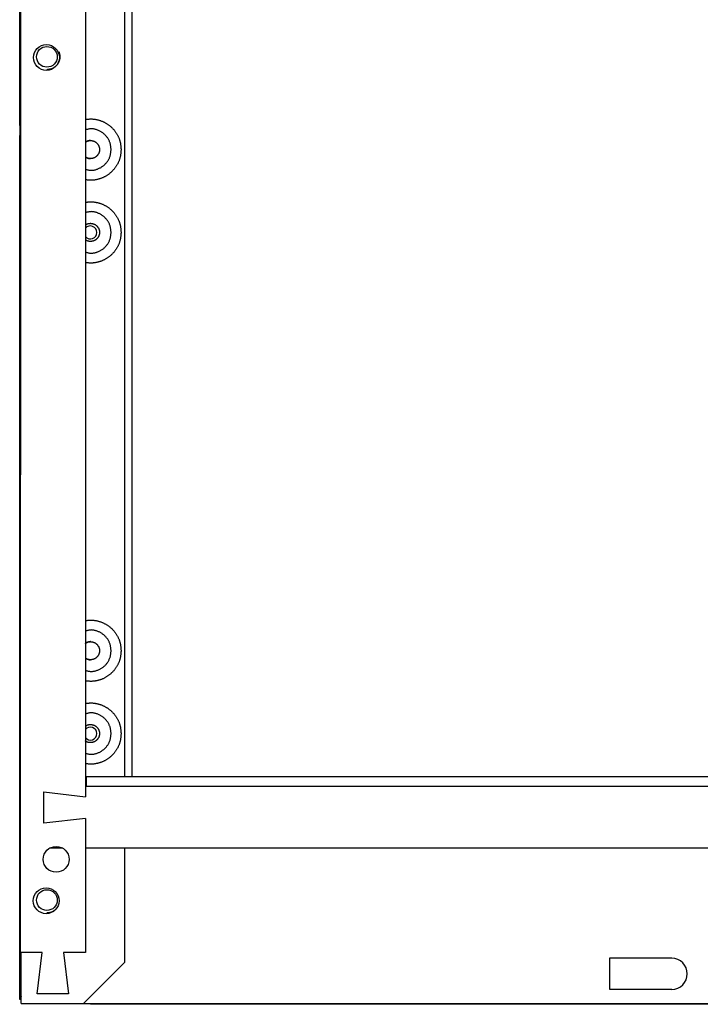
# Model space of a CAD drawing. Extents: x 4 to 119, y 2 to 81.
# Tile 9 of 28: x 52.34 to 60.56, y 10.72 to 22.61. Entities that reach past the tile are written whole.
import ezdxf

# ---------------------------------------------------------------- set-up
doc = ezdxf.new("R2010")
doc.units = 0
doc.layers.add('BODY', color=3, linetype='CONTINUOUS')

msp = doc.modelspace()

# ---------------------------------------------------------------- linework, layer by layer
at = {"layer": 'BODY', "linetype": 'CONTINUOUS'}
for p, q in [((52.344, 11.36), (52.362, 53.064)), ((52.353, 11.348), (52.362, 53.095)), ((53.142, 37.276), (53.136, 13.228)), ((52.344, 22.473), (52.344, 31.992)), ((53.612, 13.474), (53.612, 24.791)), ((53.697, 22.791), (53.697, 13.474)), ((52.344, 22.473), (52.344, 22.473)), ((52.344, 21.783), (52.344, 22.473)), ((52.349, 22.473), (52.344, 22.473)), ((52.344, 21.331), (52.344, 21.783)), ((52.344, 21.783), (52.344, 21.783)), ((52.344, 21.783), (52.348, 21.783)), ((52.348, 21.345), (52.344, 21.331)), ((52.344, 21.331), (52.344, 21.331)), ((52.344, 21.331), (52.348, 21.331)), ((52.344, 12.858), (52.344, 21.213)), ((53.145, 13.474), (67.27, 13.474)), ((53.145, 13.474), (53.145, 13.356)), ((53.136, 13.356), (67.27, 13.356)), ((52.636, 12.908), (52.636, 13.288)), ((52.636, 13.288), (53.136, 13.228)), ((53.136, 12.968), (52.636, 12.908)), ((53.136, 12.968), (53.136, 11.348)), ((52.865, 12.606), (52.702, 12.606)), ((67.27, 12.606), (53.136, 12.606)), ((53.612, 11.231), (53.612, 12.606)), ((52.344, 12.326), (52.344, 11.636)), ((52.344, 12.326), (52.353, 12.326)), ((52.344, 11.636), (52.353, 11.636)), ((52.344, 10.781), (52.344, 11.36)), ((52.353, 11.36), (52.344, 11.36)), ((52.614, 11.348), (52.353, 11.348)), ((52.362, 10.731), (52.362, 11.348)), ((52.554, 10.848), (52.614, 11.348)), ((52.874, 11.348), (52.934, 10.848)), ((53.136, 11.348), (52.874, 11.348)), ((53.112, 10.731), (53.612, 11.231)), ((59.962, 11.279), (59.462, 11.279)), ((59.462, 11.279), (59.462, 10.904)), ((60.212, 11.279), (59.962, 11.279)), ((52.934, 10.848), (52.554, 10.848)), ((59.462, 10.904), (59.962, 10.904)), ((59.962, 10.904), (60.212, 10.904)), ((52.362, 10.781), (52.344, 10.781)), ((52.344, 10.781), (52.344, 10.781)), ((52.444, 10.731), (53.112, 10.731)), ((53.112, 10.731), (66.857, 10.731)), ((53.197, 10.723), (53.197, 10.731)), ((67.227, 10.723), (53.197, 10.723))]:
    msp.add_line(p, q, dxfattribs=at)
at = {"layer": 'BODY', "linetype": 'CONTINUOUS', "flags": 128}
msp.add_lwpolyline([(52.349, 22.473), (52.346, 22.473), (52.344, 22.473)], dxfattribs=at)
at = {"layer": 'BODY', "linetype": 'CONTINUOUS'}
for points in [[(52.816, 22.221), (52.818, 22.216), (52.819, 22.21), (52.821, 22.205), (52.822, 22.2), (52.823, 22.194), (52.825, 22.189), (52.826, 22.184), (52.827, 22.178), (52.827, 22.173), (52.828, 22.168), (52.828, 22.162), (52.828, 22.157), (52.828, 22.151), (52.828, 22.146), (52.827, 22.141), (52.826, 22.135), (52.825, 22.13), (52.824, 22.124), (52.823, 22.119), (52.821, 22.114), (52.819, 22.109), (52.817, 22.104), (52.815, 22.099), (52.813, 22.094), (52.81, 22.089), (52.808, 22.084), (52.805, 22.079), (52.802, 22.075), (52.799, 22.07), (52.796, 22.066), (52.792, 22.061), (52.789, 22.057), (52.785, 22.053), (52.781, 22.049), (52.777, 22.046), (52.773, 22.042), (52.769, 22.038), (52.764, 22.035), (52.76, 22.032), (52.755, 22.029), (52.751, 22.026), (52.746, 22.023), (52.741, 22.021), (52.736, 22.019), (52.731, 22.017), (52.726, 22.015), (52.721, 22.013), (52.715, 22.012), (52.71, 22.011), (52.705, 22.01), (52.699, 22.009), (52.694, 22.008), (52.689, 22.007), (52.683, 22.007), (52.678, 22.006), (52.672, 22.005)], [(53.138, 21.405), (53.145, 21.406), (53.153, 21.407), (53.16, 21.408), (53.167, 21.409), (53.174, 21.41), (53.182, 21.41), (53.189, 21.411), (53.196, 21.411), (53.203, 21.411), (53.211, 21.411), (53.218, 21.411), (53.225, 21.41), (53.232, 21.41), (53.24, 21.409), (53.247, 21.408), (53.254, 21.407), (53.261, 21.406), (53.268, 21.404), (53.276, 21.403), (53.283, 21.401), (53.29, 21.399), (53.297, 21.398), (53.304, 21.396), (53.311, 21.393), (53.318, 21.391), (53.324, 21.389), (53.331, 21.386), (53.338, 21.383), (53.345, 21.381), (53.351, 21.378), (53.358, 21.375), (53.364, 21.371), (53.371, 21.368), (53.377, 21.364), (53.384, 21.361), (53.39, 21.357), (53.396, 21.353), (53.402, 21.349), (53.408, 21.345), (53.414, 21.341), (53.42, 21.337), (53.426, 21.332), (53.431, 21.328), (53.437, 21.323), (53.443, 21.318), (53.448, 21.313), (53.453, 21.308), (53.458, 21.303), (53.464, 21.298), (53.469, 21.293), (53.473, 21.287), (53.478, 21.282), (53.483, 21.276), (53.488, 21.271), (53.492, 21.265), (53.496, 21.259), (53.501, 21.253), (53.505, 21.247), (53.509, 21.241), (53.512, 21.235), (53.516, 21.229), (53.52, 21.222), (53.523, 21.216), (53.527, 21.21), (53.53, 21.203), (53.533, 21.196), (53.536, 21.19), (53.539, 21.183), (53.542, 21.176), (53.544, 21.17), (53.547, 21.163), (53.549, 21.156), (53.551, 21.149), (53.553, 21.142), (53.555, 21.135), (53.557, 21.128), (53.559, 21.121), (53.56, 21.114), (53.561, 21.106), (53.562, 21.099), (53.563, 21.092), (53.564, 21.085), (53.565, 21.078), (53.565, 21.07), (53.566, 21.063), (53.566, 21.056), (53.567, 21.049), (53.567, 21.041)], [(53.447, 21.041), (53.446, 21.049), (53.445, 21.057), (53.444, 21.065), (53.443, 21.074), (53.442, 21.082), (53.441, 21.089), (53.439, 21.097), (53.438, 21.105), (53.436, 21.113), (53.434, 21.121), (53.431, 21.128), (53.429, 21.136), (53.426, 21.143), (53.422, 21.151), (53.419, 21.158), (53.415, 21.165), (53.411, 21.172), (53.406, 21.179), (53.402, 21.186), (53.397, 21.192), (53.392, 21.199), (53.387, 21.205), (53.381, 21.211), (53.375, 21.217), (53.37, 21.222), (53.364, 21.228), (53.358, 21.233), (53.351, 21.238), (53.345, 21.243), (53.338, 21.247), (53.331, 21.252), (53.325, 21.256), (53.318, 21.26), (53.31, 21.264), (53.303, 21.268), (53.296, 21.271), (53.288, 21.274), (53.281, 21.277), (53.273, 21.28), (53.265, 21.282), (53.257, 21.285), (53.249, 21.287), (53.241, 21.288), (53.233, 21.29), (53.225, 21.291), (53.217, 21.291), (53.209, 21.292), (53.201, 21.291), (53.193, 21.291), (53.185, 21.29), (53.177, 21.289), (53.17, 21.287), (53.162, 21.285), (53.154, 21.284), (53.146, 21.282), (53.138, 21.279)], [(53.138, 21.13), (53.14, 21.132), (53.141, 21.133), (53.143, 21.134), (53.145, 21.135), (53.146, 21.136), (53.148, 21.137), (53.15, 21.138), (53.151, 21.139), (53.153, 21.14), (53.155, 21.141), (53.156, 21.142), (53.158, 21.143), (53.16, 21.144), (53.162, 21.144), (53.164, 21.145), (53.166, 21.146), (53.167, 21.146), (53.169, 21.147), (53.171, 21.147), (53.173, 21.148), (53.175, 21.148), (53.177, 21.148), (53.179, 21.149), (53.181, 21.149), (53.183, 21.149), (53.185, 21.15), (53.187, 21.15), (53.189, 21.15), (53.191, 21.15), (53.193, 21.15), (53.195, 21.151), (53.197, 21.151)], [(53.197, 21.151), (53.196, 21.151), (53.195, 21.151), (53.193, 21.151), (53.192, 21.15), (53.191, 21.15), (53.189, 21.15), (53.188, 21.15), (53.187, 21.15), (53.185, 21.15), (53.184, 21.149), (53.183, 21.149), (53.181, 21.149), (53.18, 21.149), (53.179, 21.148), (53.178, 21.148), (53.176, 21.148), (53.175, 21.147), (53.174, 21.147), (53.172, 21.147), (53.171, 21.146), (53.17, 21.146), (53.168, 21.146), (53.167, 21.145), (53.166, 21.145), (53.165, 21.144), (53.163, 21.144), (53.162, 21.144), (53.161, 21.143), (53.159, 21.143), (53.158, 21.142), (53.157, 21.142), (53.156, 21.141), (53.155, 21.14), (53.153, 21.14), (53.152, 21.139), (53.151, 21.139), (53.15, 21.138), (53.149, 21.137), (53.147, 21.137), (53.146, 21.136), (53.145, 21.135), (53.144, 21.134), (53.143, 21.134), (53.142, 21.133), (53.141, 21.132), (53.14, 21.131), (53.139, 21.13), (53.138, 21.129)], [(53.567, 21.041), (53.567, 21.034), (53.566, 21.027), (53.566, 21.019), (53.565, 21.012), (53.565, 21.005), (53.564, 20.998), (53.563, 20.99), (53.562, 20.983), (53.561, 20.976), (53.56, 20.969), (53.559, 20.962), (53.557, 20.955), (53.555, 20.948), (53.553, 20.941), (53.551, 20.934), (53.549, 20.927), (53.547, 20.92), (53.544, 20.913), (53.542, 20.906), (53.539, 20.899), (53.536, 20.893), (53.533, 20.886), (53.53, 20.879), (53.527, 20.873), (53.523, 20.866), (53.52, 20.86), (53.516, 20.854), (53.512, 20.848), (53.509, 20.841), (53.505, 20.835), (53.501, 20.829), (53.496, 20.823), (53.492, 20.817), (53.487, 20.812), (53.483, 20.806), (53.478, 20.8), (53.473, 20.795), (53.469, 20.79), (53.464, 20.784), (53.458, 20.779), (53.453, 20.774), (53.448, 20.769), (53.442, 20.764), (53.437, 20.759), (53.431, 20.755), (53.426, 20.75), (53.42, 20.746), (53.414, 20.741), (53.408, 20.737), (53.402, 20.733), (53.396, 20.729), (53.39, 20.725), (53.384, 20.722), (53.377, 20.718), (53.371, 20.714), (53.364, 20.711), (53.358, 20.708), (53.351, 20.705), (53.345, 20.702), (53.338, 20.699), (53.331, 20.696), (53.324, 20.694), (53.317, 20.691), (53.311, 20.689), (53.304, 20.687), (53.297, 20.685), (53.29, 20.683), (53.283, 20.681), (53.275, 20.68), (53.268, 20.678), (53.261, 20.677), (53.254, 20.675), (53.247, 20.674), (53.239, 20.673), (53.232, 20.673), (53.225, 20.672), (53.218, 20.672), (53.21, 20.671), (53.203, 20.671), (53.196, 20.671), (53.189, 20.672), (53.181, 20.672), (53.174, 20.673), (53.167, 20.673), (53.16, 20.674), (53.152, 20.675), (53.145, 20.676), (53.138, 20.677)], [(53.138, 20.803), (53.146, 20.801), (53.154, 20.799), (53.162, 20.797), (53.169, 20.795), (53.177, 20.794), (53.185, 20.792), (53.193, 20.792), (53.201, 20.791), (53.209, 20.791), (53.217, 20.791), (53.225, 20.792), (53.233, 20.793), (53.241, 20.794), (53.249, 20.796), (53.257, 20.798), (53.265, 20.8), (53.273, 20.803), (53.281, 20.805), (53.288, 20.808), (53.296, 20.811), (53.303, 20.815), (53.31, 20.819), (53.318, 20.822), (53.325, 20.826), (53.331, 20.831), (53.338, 20.835), (53.345, 20.84), (53.351, 20.845), (53.358, 20.85), (53.364, 20.855), (53.37, 20.86), (53.375, 20.866), (53.381, 20.872), (53.387, 20.878), (53.392, 20.884), (53.397, 20.89), (53.402, 20.897), (53.406, 20.904), (53.411, 20.91), (53.415, 20.917), (53.419, 20.924), (53.422, 20.932), (53.426, 20.939), (53.429, 20.946), (53.431, 20.954), (53.434, 20.962), (53.436, 20.969), (53.438, 20.977), (53.439, 20.985), (53.441, 20.993), (53.442, 21.001), (53.443, 21.009), (53.444, 21.017), (53.445, 21.025), (53.446, 21.033), (53.447, 21.041)], [(53.197, 21.151), (53.202, 21.15), (53.206, 21.15), (53.21, 21.149), (53.214, 21.149), (53.219, 21.148), (53.223, 21.147), (53.227, 21.146), (53.231, 21.145), (53.235, 21.144), (53.239, 21.142), (53.243, 21.141), (53.247, 21.139), (53.251, 21.137), (53.254, 21.135), (53.258, 21.132), (53.262, 21.13), (53.265, 21.127), (53.268, 21.125), (53.272, 21.122), (53.275, 21.119), (53.278, 21.116), (53.281, 21.112), (53.283, 21.109), (53.286, 21.106), (53.288, 21.102), (53.291, 21.098), (53.293, 21.095), (53.295, 21.091), (53.297, 21.087), (53.298, 21.083), (53.3, 21.079), (53.301, 21.075), (53.303, 21.071), (53.304, 21.067), (53.305, 21.063), (53.305, 21.058), (53.306, 21.054), (53.306, 21.05), (53.307, 21.046), (53.307, 21.041), (53.307, 21.037), (53.306, 21.033), (53.306, 21.028), (53.305, 21.024), (53.305, 21.02), (53.304, 21.016), (53.303, 21.011), (53.301, 21.007), (53.3, 21.003), (53.298, 20.999), (53.297, 20.995), (53.295, 20.992), (53.293, 20.988), (53.291, 20.984), (53.288, 20.98), (53.286, 20.977), (53.283, 20.974), (53.281, 20.97), (53.278, 20.967), (53.275, 20.964), (53.272, 20.961), (53.268, 20.958), (53.265, 20.955), (53.262, 20.952), (53.258, 20.95), (53.254, 20.948), (53.251, 20.945), (53.247, 20.943), (53.243, 20.942), (53.239, 20.94), (53.235, 20.939), (53.231, 20.937), (53.227, 20.936), (53.223, 20.935), (53.219, 20.935), (53.214, 20.934), (53.21, 20.933), (53.206, 20.933), (53.202, 20.932), (53.197, 20.932)], [(53.138, 20.953), (53.139, 20.952), (53.14, 20.951), (53.141, 20.951), (53.142, 20.95), (53.143, 20.949), (53.144, 20.948), (53.145, 20.947), (53.146, 20.947), (53.147, 20.946), (53.149, 20.945), (53.15, 20.944), (53.151, 20.944), (53.152, 20.943), (53.153, 20.943), (53.154, 20.942), (53.156, 20.941), (53.157, 20.941), (53.158, 20.94), (53.159, 20.94), (53.161, 20.939), (53.162, 20.939), (53.163, 20.939), (53.165, 20.938), (53.166, 20.938), (53.167, 20.937), (53.168, 20.937), (53.17, 20.936), (53.171, 20.936), (53.172, 20.936), (53.174, 20.935), (53.175, 20.935), (53.176, 20.935), (53.177, 20.934), (53.179, 20.934), (53.18, 20.934), (53.181, 20.934), (53.183, 20.933), (53.184, 20.933), (53.185, 20.933), (53.187, 20.933), (53.188, 20.932), (53.189, 20.932), (53.191, 20.932), (53.192, 20.932), (53.193, 20.932), (53.195, 20.932), (53.196, 20.932), (53.197, 20.932)], [(53.197, 20.932), (53.195, 20.932), (53.193, 20.932), (53.191, 20.932), (53.189, 20.933), (53.187, 20.933), (53.185, 20.933), (53.183, 20.933), (53.181, 20.934), (53.179, 20.934), (53.177, 20.934), (53.175, 20.934), (53.173, 20.935), (53.171, 20.935), (53.169, 20.936), (53.167, 20.936), (53.166, 20.937), (53.164, 20.937), (53.162, 20.938), (53.16, 20.939), (53.158, 20.939), (53.156, 20.94), (53.155, 20.941), (53.153, 20.942), (53.151, 20.943), (53.15, 20.944), (53.148, 20.945), (53.146, 20.946), (53.145, 20.947), (53.143, 20.949), (53.141, 20.95), (53.14, 20.951), (53.138, 20.952)], [(53.138, 20.405), (53.145, 20.406), (53.152, 20.407), (53.16, 20.408), (53.167, 20.409), (53.174, 20.41), (53.181, 20.41), (53.189, 20.411), (53.196, 20.411), (53.203, 20.411), (53.21, 20.411), (53.218, 20.411), (53.225, 20.41), (53.232, 20.41), (53.239, 20.409), (53.247, 20.408), (53.254, 20.407), (53.261, 20.406), (53.268, 20.404), (53.275, 20.403), (53.282, 20.401), (53.29, 20.399), (53.297, 20.398), (53.304, 20.396), (53.311, 20.393), (53.317, 20.391), (53.324, 20.389), (53.331, 20.386), (53.338, 20.383), (53.345, 20.381), (53.351, 20.378), (53.358, 20.375), (53.364, 20.371), (53.371, 20.368), (53.377, 20.365), (53.384, 20.361), (53.39, 20.357), (53.396, 20.353), (53.402, 20.349), (53.408, 20.345), (53.414, 20.341), (53.42, 20.337), (53.426, 20.332), (53.431, 20.328), (53.437, 20.323), (53.442, 20.318), (53.448, 20.313), (53.453, 20.308), (53.458, 20.303), (53.463, 20.298), (53.469, 20.293), (53.473, 20.288), (53.478, 20.282), (53.483, 20.276), (53.487, 20.271), (53.492, 20.265), (53.496, 20.259), (53.5, 20.253), (53.505, 20.247), (53.509, 20.241), (53.512, 20.235), (53.516, 20.229), (53.52, 20.222), (53.523, 20.216), (53.527, 20.21), (53.53, 20.203), (53.533, 20.197), (53.536, 20.19), (53.539, 20.183), (53.542, 20.176), (53.544, 20.17), (53.547, 20.163), (53.549, 20.156), (53.551, 20.149), (53.553, 20.142), (53.555, 20.135), (53.557, 20.128), (53.559, 20.121), (53.56, 20.114), (53.561, 20.106), (53.562, 20.099), (53.563, 20.092), (53.564, 20.085), (53.565, 20.078), (53.565, 20.07), (53.566, 20.063), (53.566, 20.056), (53.567, 20.049), (53.567, 20.041)], [(53.447, 20.041), (53.446, 20.049), (53.445, 20.057), (53.444, 20.065), (53.443, 20.074), (53.442, 20.082), (53.441, 20.09), (53.439, 20.097), (53.438, 20.105), (53.436, 20.113), (53.434, 20.121), (53.431, 20.128), (53.429, 20.136), (53.426, 20.143), (53.422, 20.151), (53.419, 20.158), (53.415, 20.165), (53.411, 20.172), (53.406, 20.179), (53.402, 20.186), (53.397, 20.192), (53.392, 20.199), (53.387, 20.205), (53.381, 20.211), (53.375, 20.217), (53.37, 20.222), (53.364, 20.228), (53.357, 20.233), (53.351, 20.238), (53.345, 20.243), (53.338, 20.247), (53.331, 20.252), (53.324, 20.256), (53.317, 20.26), (53.31, 20.264), (53.303, 20.268), (53.296, 20.271), (53.288, 20.274), (53.281, 20.277), (53.273, 20.28), (53.265, 20.283), (53.257, 20.285), (53.249, 20.287), (53.241, 20.288), (53.233, 20.29), (53.225, 20.291), (53.217, 20.291), (53.209, 20.292), (53.201, 20.291), (53.193, 20.291), (53.185, 20.29), (53.177, 20.289), (53.169, 20.287), (53.161, 20.285), (53.154, 20.284), (53.146, 20.282), (53.138, 20.279)], [(53.138, 20.131), (53.139, 20.132), (53.141, 20.133), (53.143, 20.134), (53.144, 20.136), (53.146, 20.137), (53.148, 20.138), (53.149, 20.139), (53.151, 20.14), (53.153, 20.141), (53.154, 20.142), (53.156, 20.143), (53.158, 20.144), (53.16, 20.144), (53.162, 20.145), (53.163, 20.146), (53.165, 20.146), (53.167, 20.147), (53.169, 20.147), (53.171, 20.148), (53.173, 20.148), (53.175, 20.148), (53.177, 20.149), (53.179, 20.149), (53.181, 20.149), (53.183, 20.15), (53.185, 20.15), (53.187, 20.15), (53.189, 20.15), (53.191, 20.15), (53.193, 20.15), (53.195, 20.151), (53.197, 20.151)], [(53.197, 20.151), (53.202, 20.15), (53.206, 20.15), (53.21, 20.149), (53.214, 20.149), (53.219, 20.148), (53.223, 20.147), (53.227, 20.146), (53.231, 20.145), (53.235, 20.144), (53.239, 20.142), (53.243, 20.141), (53.247, 20.139), (53.251, 20.137), (53.254, 20.135), (53.258, 20.132), (53.262, 20.13), (53.265, 20.127), (53.268, 20.125), (53.272, 20.122), (53.275, 20.119), (53.278, 20.116), (53.281, 20.112), (53.283, 20.109), (53.286, 20.106), (53.288, 20.102), (53.291, 20.098), (53.293, 20.095), (53.295, 20.091), (53.297, 20.087), (53.298, 20.083), (53.3, 20.079), (53.301, 20.075), (53.303, 20.071), (53.304, 20.067), (53.305, 20.063), (53.305, 20.058), (53.306, 20.054), (53.306, 20.05), (53.307, 20.046), (53.307, 20.041), (53.307, 20.037), (53.306, 20.033), (53.306, 20.028), (53.305, 20.024), (53.305, 20.02), (53.304, 20.016), (53.303, 20.011), (53.301, 20.007), (53.3, 20.003), (53.298, 19.999), (53.297, 19.995), (53.295, 19.992), (53.293, 19.988), (53.291, 19.984), (53.288, 19.98), (53.286, 19.977), (53.283, 19.974), (53.281, 19.97), (53.278, 19.967), (53.275, 19.964), (53.272, 19.961), (53.268, 19.958), (53.265, 19.955), (53.262, 19.952), (53.258, 19.95), (53.254, 19.948), (53.251, 19.945), (53.247, 19.943), (53.243, 19.942), (53.239, 19.94), (53.235, 19.939), (53.231, 19.937), (53.227, 19.936), (53.223, 19.935), (53.219, 19.935), (53.214, 19.934), (53.21, 19.933), (53.206, 19.933), (53.202, 19.932), (53.197, 19.932)], [(53.567, 20.041), (53.567, 20.034), (53.566, 20.027), (53.566, 20.019), (53.565, 20.012), (53.565, 20.005), (53.564, 19.998), (53.563, 19.99), (53.562, 19.983), (53.561, 19.976), (53.56, 19.969), (53.559, 19.962), (53.557, 19.955), (53.555, 19.948), (53.553, 19.941), (53.551, 19.934), (53.549, 19.927), (53.547, 19.92), (53.544, 19.913), (53.542, 19.906), (53.539, 19.899), (53.536, 19.893), (53.533, 19.886), (53.53, 19.879), (53.527, 19.873), (53.523, 19.866), (53.52, 19.86), (53.516, 19.854), (53.512, 19.847), (53.509, 19.841), (53.505, 19.835), (53.5, 19.829), (53.496, 19.823), (53.492, 19.817), (53.487, 19.812), (53.483, 19.806), (53.478, 19.8), (53.473, 19.795), (53.468, 19.79), (53.463, 19.784), (53.458, 19.779), (53.453, 19.774), (53.448, 19.769), (53.442, 19.764), (53.437, 19.759), (53.431, 19.755), (53.426, 19.75), (53.42, 19.746), (53.414, 19.741), (53.408, 19.737), (53.402, 19.733), (53.396, 19.729), (53.39, 19.725), (53.383, 19.721), (53.377, 19.718), (53.371, 19.714), (53.364, 19.711), (53.358, 19.708), (53.351, 19.705), (53.344, 19.702), (53.338, 19.699), (53.331, 19.696), (53.324, 19.694), (53.317, 19.691), (53.31, 19.689), (53.303, 19.687), (53.296, 19.685), (53.289, 19.683), (53.282, 19.681), (53.275, 19.68), (53.268, 19.678), (53.261, 19.677), (53.254, 19.675), (53.246, 19.674), (53.239, 19.673), (53.232, 19.673), (53.225, 19.672), (53.217, 19.672), (53.21, 19.671), (53.203, 19.671), (53.196, 19.671), (53.188, 19.672), (53.181, 19.672), (53.174, 19.673), (53.167, 19.673), (53.159, 19.674), (53.152, 19.675), (53.145, 19.676), (53.138, 19.677)], [(53.138, 19.803), (53.146, 19.801), (53.154, 19.799), (53.161, 19.797), (53.169, 19.795), (53.177, 19.794), (53.185, 19.792), (53.193, 19.792), (53.201, 19.791), (53.209, 19.791), (53.217, 19.791), (53.225, 19.792), (53.233, 19.793), (53.241, 19.794), (53.249, 19.796), (53.257, 19.798), (53.265, 19.8), (53.273, 19.802), (53.28, 19.805), (53.288, 19.808), (53.296, 19.811), (53.303, 19.815), (53.31, 19.818), (53.317, 19.822), (53.324, 19.826), (53.331, 19.831), (53.338, 19.835), (53.345, 19.84), (53.351, 19.844), (53.357, 19.849), (53.364, 19.855), (53.37, 19.86), (53.375, 19.866), (53.381, 19.872), (53.387, 19.878), (53.392, 19.884), (53.397, 19.89), (53.402, 19.897), (53.406, 19.903), (53.411, 19.91), (53.415, 19.917), (53.419, 19.924), (53.422, 19.932), (53.426, 19.939), (53.429, 19.946), (53.431, 19.954), (53.434, 19.962), (53.436, 19.969), (53.438, 19.977), (53.439, 19.985), (53.441, 19.993), (53.442, 20.001), (53.443, 20.009), (53.444, 20.017), (53.445, 20.025), (53.446, 20.033), (53.447, 20.041)], [(53.197, 19.932), (53.195, 19.932), (53.193, 19.932), (53.191, 19.932), (53.189, 19.932), (53.187, 19.933), (53.185, 19.933), (53.183, 19.933), (53.181, 19.933), (53.179, 19.933), (53.177, 19.934), (53.175, 19.934), (53.173, 19.934), (53.171, 19.935), (53.169, 19.935), (53.167, 19.936), (53.165, 19.936), (53.163, 19.937), (53.162, 19.937), (53.16, 19.938), (53.158, 19.939), (53.156, 19.94), (53.154, 19.941), (53.153, 19.942), (53.151, 19.943), (53.149, 19.944), (53.148, 19.945), (53.146, 19.946), (53.144, 19.947), (53.143, 19.948), (53.141, 19.949), (53.139, 19.951), (53.138, 19.952)], [(53.137, 15.355), (53.144, 15.356), (53.151, 15.357), (53.159, 15.358), (53.166, 15.359), (53.173, 15.36), (53.18, 15.36), (53.188, 15.361), (53.195, 15.361), (53.202, 15.361), (53.209, 15.361), (53.217, 15.361), (53.224, 15.361), (53.231, 15.36), (53.238, 15.359), (53.246, 15.358), (53.253, 15.357), (53.26, 15.356), (53.267, 15.355), (53.274, 15.353), (53.282, 15.351), (53.289, 15.35), (53.296, 15.348), (53.303, 15.346), (53.31, 15.344), (53.317, 15.341), (53.324, 15.339), (53.33, 15.336), (53.337, 15.334), (53.344, 15.331), (53.351, 15.328), (53.357, 15.325), (53.364, 15.322), (53.37, 15.318), (53.377, 15.315), (53.383, 15.311), (53.389, 15.308), (53.395, 15.304), (53.402, 15.3), (53.408, 15.296), (53.414, 15.291), (53.419, 15.287), (53.425, 15.283), (53.431, 15.278), (53.437, 15.273), (53.442, 15.269), (53.447, 15.264), (53.453, 15.259), (53.458, 15.254), (53.463, 15.249), (53.468, 15.243), (53.473, 15.238), (53.478, 15.232), (53.483, 15.227), (53.487, 15.221), (53.492, 15.215), (53.496, 15.21), (53.5, 15.204), (53.504, 15.198), (53.508, 15.191), (53.512, 15.185), (53.516, 15.179), (53.52, 15.173), (53.523, 15.166), (53.527, 15.16), (53.53, 15.153), (53.533, 15.147), (53.536, 15.14), (53.539, 15.133), (53.542, 15.127), (53.544, 15.12), (53.547, 15.113), (53.549, 15.106), (53.551, 15.099), (53.553, 15.092), (53.555, 15.085), (53.557, 15.078), (53.559, 15.071), (53.56, 15.064), (53.561, 15.057), (53.562, 15.049), (53.563, 15.042), (53.564, 15.035), (53.565, 15.028), (53.565, 15.02), (53.566, 15.013), (53.566, 15.006), (53.567, 14.999), (53.567, 14.991)], [(53.447, 14.991), (53.446, 14.999), (53.445, 15.007), (53.444, 15.016), (53.443, 15.024), (53.442, 15.032), (53.441, 15.04), (53.439, 15.048), (53.438, 15.055), (53.436, 15.063), (53.434, 15.071), (53.431, 15.079), (53.428, 15.086), (53.425, 15.094), (53.422, 15.101), (53.419, 15.108), (53.415, 15.115), (53.411, 15.122), (53.406, 15.129), (53.402, 15.136), (53.397, 15.143), (53.392, 15.149), (53.386, 15.155), (53.381, 15.161), (53.375, 15.167), (53.369, 15.173), (53.363, 15.178), (53.357, 15.183), (53.351, 15.188), (53.344, 15.193), (53.338, 15.198), (53.331, 15.202), (53.324, 15.206), (53.317, 15.21), (53.31, 15.214), (53.302, 15.218), (53.295, 15.221), (53.287, 15.225), (53.28, 15.228), (53.272, 15.23), (53.264, 15.233), (53.256, 15.235), (53.248, 15.237), (53.24, 15.238), (53.232, 15.24), (53.224, 15.241), (53.216, 15.241), (53.208, 15.242), (53.2, 15.241), (53.192, 15.241), (53.184, 15.24), (53.176, 15.239), (53.168, 15.237), (53.16, 15.235), (53.153, 15.233), (53.145, 15.231), (53.137, 15.229)], [(53.137, 15.08), (53.138, 15.081), (53.14, 15.082), (53.142, 15.083), (53.143, 15.084), (53.145, 15.086), (53.147, 15.087), (53.149, 15.088), (53.15, 15.089), (53.152, 15.09), (53.154, 15.091), (53.156, 15.092), (53.157, 15.093), (53.159, 15.093), (53.161, 15.094), (53.163, 15.095), (53.165, 15.095), (53.167, 15.096), (53.169, 15.097), (53.171, 15.097), (53.173, 15.097), (53.175, 15.098), (53.177, 15.098), (53.179, 15.099), (53.181, 15.099), (53.183, 15.099), (53.185, 15.099), (53.187, 15.1), (53.189, 15.1), (53.191, 15.1), (53.193, 15.1), (53.195, 15.101), (53.197, 15.101)], [(53.197, 15.101), (53.196, 15.101), (53.195, 15.101), (53.193, 15.101), (53.192, 15.1), (53.19, 15.1), (53.189, 15.1), (53.188, 15.1), (53.186, 15.1), (53.185, 15.1), (53.184, 15.099), (53.182, 15.099), (53.181, 15.099), (53.18, 15.099), (53.178, 15.098), (53.177, 15.098), (53.176, 15.098), (53.174, 15.097), (53.173, 15.097), (53.172, 15.097), (53.17, 15.096), (53.169, 15.096), (53.168, 15.095), (53.166, 15.095), (53.165, 15.095), (53.164, 15.094), (53.162, 15.094), (53.161, 15.093), (53.16, 15.093), (53.158, 15.092), (53.157, 15.092), (53.156, 15.091), (53.155, 15.09), (53.153, 15.09), (53.152, 15.089), (53.151, 15.089), (53.15, 15.088), (53.149, 15.087), (53.147, 15.087), (53.146, 15.086), (53.145, 15.085), (53.144, 15.084), (53.143, 15.084), (53.142, 15.083), (53.141, 15.082), (53.14, 15.081), (53.139, 15.08), (53.138, 15.079), (53.137, 15.078)], [(53.197, 15.101), (53.202, 15.1), (53.206, 15.1), (53.21, 15.099), (53.214, 15.099), (53.219, 15.098), (53.223, 15.097), (53.227, 15.096), (53.231, 15.095), (53.235, 15.094), (53.239, 15.092), (53.243, 15.091), (53.247, 15.089), (53.251, 15.087), (53.254, 15.085), (53.258, 15.082), (53.262, 15.08), (53.265, 15.077), (53.268, 15.075), (53.272, 15.072), (53.275, 15.069), (53.278, 15.066), (53.281, 15.062), (53.283, 15.059), (53.286, 15.056), (53.288, 15.052), (53.291, 15.048), (53.293, 15.045), (53.295, 15.041), (53.297, 15.037), (53.298, 15.033), (53.3, 15.029), (53.301, 15.025), (53.303, 15.021), (53.304, 15.017), (53.305, 15.013), (53.305, 15.008), (53.306, 15.004), (53.306, 15), (53.307, 14.996), (53.307, 14.991), (53.307, 14.987), (53.306, 14.983), (53.306, 14.978), (53.305, 14.974), (53.305, 14.97), (53.304, 14.966), (53.303, 14.961), (53.301, 14.957), (53.3, 14.953), (53.298, 14.949), (53.297, 14.945), (53.295, 14.942), (53.293, 14.938), (53.291, 14.934), (53.288, 14.93), (53.286, 14.927), (53.283, 14.924), (53.281, 14.92), (53.278, 14.917), (53.275, 14.914), (53.272, 14.911), (53.268, 14.908), (53.265, 14.905), (53.262, 14.902), (53.258, 14.9), (53.254, 14.898), (53.251, 14.895), (53.247, 14.893), (53.243, 14.892), (53.239, 14.89), (53.235, 14.889), (53.231, 14.887), (53.227, 14.886), (53.223, 14.885), (53.219, 14.885), (53.214, 14.884), (53.21, 14.883), (53.206, 14.883), (53.202, 14.882), (53.197, 14.882)], [(53.567, 14.991), (53.567, 14.984), (53.566, 14.977), (53.566, 14.969), (53.565, 14.962), (53.565, 14.955), (53.564, 14.948), (53.563, 14.94), (53.562, 14.933), (53.561, 14.926), (53.56, 14.919), (53.559, 14.912), (53.557, 14.904), (53.555, 14.897), (53.553, 14.89), (53.551, 14.883), (53.549, 14.876), (53.547, 14.869), (53.544, 14.863), (53.542, 14.856), (53.539, 14.849), (53.536, 14.842), (53.533, 14.836), (53.53, 14.829), (53.527, 14.823), (53.523, 14.816), (53.52, 14.81), (53.516, 14.803), (53.512, 14.797), (53.508, 14.791), (53.504, 14.785), (53.5, 14.779), (53.496, 14.773), (53.492, 14.767), (53.487, 14.761), (53.483, 14.756), (53.478, 14.75), (53.473, 14.745), (53.468, 14.739), (53.463, 14.734), (53.458, 14.729), (53.453, 14.724), (53.447, 14.719), (53.442, 14.714), (53.436, 14.709), (53.431, 14.704), (53.425, 14.7), (53.419, 14.695), (53.413, 14.691), (53.408, 14.687), (53.401, 14.683), (53.395, 14.679), (53.389, 14.675), (53.383, 14.671), (53.377, 14.668), (53.37, 14.664), (53.364, 14.661), (53.357, 14.658), (53.35, 14.654), (53.344, 14.651), (53.337, 14.649), (53.33, 14.646), (53.323, 14.643), (53.317, 14.641), (53.31, 14.639), (53.303, 14.637), (53.296, 14.635), (53.289, 14.633), (53.281, 14.631), (53.274, 14.629), (53.267, 14.628), (53.26, 14.627), (53.253, 14.625), (53.246, 14.624), (53.238, 14.623), (53.231, 14.623), (53.224, 14.622), (53.216, 14.621), (53.209, 14.621), (53.202, 14.621), (53.195, 14.621), (53.187, 14.622), (53.18, 14.622), (53.173, 14.623), (53.166, 14.623), (53.158, 14.624), (53.151, 14.625), (53.144, 14.626), (53.137, 14.627)], [(53.137, 14.753), (53.145, 14.751), (53.152, 14.749), (53.16, 14.747), (53.168, 14.745), (53.176, 14.744), (53.184, 14.743), (53.192, 14.742), (53.2, 14.741), (53.208, 14.741), (53.216, 14.741), (53.224, 14.742), (53.232, 14.743), (53.24, 14.744), (53.248, 14.746), (53.256, 14.748), (53.264, 14.75), (53.272, 14.752), (53.28, 14.755), (53.287, 14.758), (53.295, 14.761), (53.302, 14.765), (53.31, 14.768), (53.317, 14.772), (53.324, 14.776), (53.331, 14.78), (53.338, 14.785), (53.344, 14.789), (53.351, 14.794), (53.357, 14.799), (53.363, 14.804), (53.369, 14.81), (53.375, 14.815), (53.381, 14.821), (53.386, 14.827), (53.392, 14.834), (53.397, 14.84), (53.402, 14.846), (53.406, 14.853), (53.411, 14.86), (53.415, 14.867), (53.419, 14.874), (53.422, 14.881), (53.425, 14.889), (53.428, 14.896), (53.431, 14.904), (53.434, 14.911), (53.436, 14.919), (53.438, 14.927), (53.439, 14.935), (53.441, 14.943), (53.442, 14.951), (53.443, 14.959), (53.444, 14.967), (53.445, 14.975), (53.446, 14.983), (53.447, 14.991)], [(53.137, 14.904), (53.138, 14.903), (53.139, 14.903), (53.14, 14.902), (53.141, 14.901), (53.142, 14.9), (53.143, 14.899), (53.144, 14.898), (53.145, 14.897), (53.146, 14.897), (53.147, 14.896), (53.149, 14.895), (53.15, 14.894), (53.151, 14.894), (53.152, 14.893), (53.153, 14.893), (53.155, 14.892), (53.156, 14.891), (53.157, 14.891), (53.158, 14.89), (53.16, 14.89), (53.161, 14.889), (53.162, 14.889), (53.164, 14.888), (53.165, 14.888), (53.166, 14.888), (53.168, 14.887), (53.169, 14.887), (53.17, 14.886), (53.172, 14.886), (53.173, 14.886), (53.174, 14.885), (53.176, 14.885), (53.177, 14.884), (53.178, 14.884), (53.18, 14.884), (53.181, 14.884), (53.182, 14.883), (53.184, 14.883), (53.185, 14.883), (53.186, 14.883), (53.188, 14.882), (53.189, 14.882), (53.19, 14.882), (53.192, 14.882), (53.193, 14.882), (53.195, 14.882), (53.196, 14.882), (53.197, 14.882)], [(53.197, 14.882), (53.195, 14.882), (53.193, 14.882), (53.191, 14.882), (53.189, 14.883), (53.187, 14.883), (53.185, 14.883), (53.183, 14.883), (53.181, 14.884), (53.179, 14.884), (53.177, 14.884), (53.175, 14.885), (53.173, 14.885), (53.171, 14.885), (53.169, 14.886), (53.167, 14.886), (53.165, 14.887), (53.163, 14.888), (53.161, 14.888), (53.159, 14.889), (53.157, 14.89), (53.156, 14.891), (53.154, 14.892), (53.152, 14.893), (53.15, 14.894), (53.148, 14.895), (53.147, 14.896), (53.145, 14.897), (53.143, 14.898), (53.142, 14.899), (53.14, 14.901), (53.138, 14.902), (53.137, 14.903)], [(53.137, 14.355), (53.144, 14.356), (53.151, 14.357), (53.158, 14.358), (53.166, 14.359), (53.173, 14.36), (53.18, 14.36), (53.187, 14.361), (53.195, 14.361), (53.202, 14.361), (53.209, 14.361), (53.216, 14.361), (53.224, 14.361), (53.231, 14.36), (53.238, 14.359), (53.246, 14.358), (53.253, 14.357), (53.26, 14.356), (53.267, 14.355), (53.274, 14.353), (53.281, 14.351), (53.289, 14.35), (53.296, 14.348), (53.303, 14.346), (53.31, 14.344), (53.317, 14.341), (53.323, 14.339), (53.33, 14.337), (53.337, 14.334), (53.344, 14.331), (53.35, 14.328), (53.357, 14.325), (53.364, 14.322), (53.37, 14.318), (53.376, 14.315), (53.383, 14.311), (53.389, 14.308), (53.395, 14.304), (53.401, 14.3), (53.407, 14.296), (53.413, 14.292), (53.419, 14.287), (53.425, 14.283), (53.431, 14.278), (53.436, 14.274), (53.442, 14.269), (53.447, 14.264), (53.453, 14.259), (53.458, 14.254), (53.463, 14.249), (53.468, 14.243), (53.473, 14.238), (53.478, 14.232), (53.483, 14.227), (53.487, 14.221), (53.492, 14.215), (53.496, 14.21), (53.5, 14.204), (53.504, 14.198), (53.508, 14.192), (53.512, 14.185), (53.516, 14.179), (53.52, 14.173), (53.523, 14.166), (53.527, 14.16), (53.53, 14.153), (53.533, 14.147), (53.536, 14.14), (53.539, 14.133), (53.542, 14.127), (53.544, 14.12), (53.547, 14.113), (53.549, 14.106), (53.551, 14.099), (53.553, 14.092), (53.555, 14.085), (53.557, 14.078), (53.559, 14.071), (53.56, 14.064), (53.561, 14.057), (53.562, 14.049), (53.563, 14.042), (53.564, 14.035), (53.565, 14.028), (53.565, 14.02), (53.566, 14.013), (53.566, 14.006), (53.567, 13.999), (53.567, 13.991)], [(53.447, 13.991), (53.446, 13.999), (53.445, 14.007), (53.444, 14.016), (53.443, 14.024), (53.442, 14.032), (53.441, 14.04), (53.439, 14.048), (53.438, 14.055), (53.436, 14.063), (53.434, 14.071), (53.431, 14.079), (53.428, 14.086), (53.425, 14.094), (53.422, 14.101), (53.419, 14.108), (53.415, 14.115), (53.411, 14.122), (53.406, 14.129), (53.401, 14.136), (53.397, 14.143), (53.392, 14.149), (53.386, 14.155), (53.381, 14.161), (53.375, 14.167), (53.369, 14.173), (53.363, 14.178), (53.357, 14.183), (53.351, 14.188), (53.344, 14.193), (53.337, 14.198), (53.331, 14.202), (53.324, 14.207), (53.317, 14.211), (53.31, 14.214), (53.302, 14.218), (53.295, 14.221), (53.287, 14.225), (53.28, 14.228), (53.272, 14.23), (53.264, 14.233), (53.256, 14.235), (53.248, 14.237), (53.24, 14.239), (53.232, 14.24), (53.224, 14.241), (53.216, 14.241), (53.208, 14.242), (53.2, 14.241), (53.192, 14.241), (53.184, 14.24), (53.176, 14.239), (53.168, 14.237), (53.16, 14.235), (53.152, 14.233), (53.144, 14.231), (53.137, 14.229)], [(53.137, 14.08), (53.138, 14.081), (53.14, 14.082), (53.141, 14.084), (53.143, 14.085), (53.145, 14.086), (53.146, 14.087), (53.148, 14.088), (53.15, 14.089), (53.152, 14.09), (53.153, 14.091), (53.155, 14.092), (53.157, 14.093), (53.159, 14.094), (53.161, 14.095), (53.163, 14.095), (53.165, 14.096), (53.166, 14.097), (53.168, 14.097), (53.17, 14.097), (53.172, 14.098), (53.174, 14.098), (53.176, 14.099), (53.178, 14.099), (53.181, 14.099), (53.183, 14.099), (53.185, 14.1), (53.187, 14.1), (53.189, 14.1), (53.191, 14.1), (53.193, 14.1), (53.195, 14.101), (53.197, 14.101)], [(53.197, 14.101), (53.202, 14.1), (53.206, 14.1), (53.21, 14.099), (53.214, 14.099), (53.219, 14.098), (53.223, 14.097), (53.227, 14.096), (53.231, 14.095), (53.235, 14.094), (53.239, 14.092), (53.243, 14.091), (53.247, 14.089), (53.251, 14.087), (53.254, 14.085), (53.258, 14.082), (53.262, 14.08), (53.265, 14.077), (53.268, 14.075), (53.272, 14.072), (53.275, 14.069), (53.278, 14.066), (53.281, 14.062), (53.283, 14.059), (53.286, 14.056), (53.288, 14.052), (53.291, 14.048), (53.293, 14.045), (53.295, 14.041), (53.297, 14.037), (53.298, 14.033), (53.3, 14.029), (53.301, 14.025), (53.303, 14.021), (53.304, 14.017), (53.305, 14.013), (53.305, 14.008), (53.306, 14.004), (53.306, 14), (53.307, 13.996), (53.307, 13.991), (53.307, 13.987), (53.306, 13.983), (53.306, 13.978), (53.305, 13.974), (53.305, 13.97), (53.304, 13.966), (53.303, 13.961), (53.301, 13.957), (53.3, 13.953), (53.298, 13.949), (53.297, 13.945), (53.295, 13.942), (53.293, 13.938), (53.291, 13.934), (53.288, 13.93), (53.286, 13.927), (53.283, 13.924), (53.281, 13.92), (53.278, 13.917), (53.275, 13.914), (53.272, 13.911), (53.268, 13.908), (53.265, 13.905), (53.262, 13.902), (53.258, 13.9), (53.254, 13.898), (53.251, 13.895), (53.247, 13.893), (53.243, 13.892), (53.239, 13.89), (53.235, 13.889), (53.231, 13.887), (53.227, 13.886), (53.223, 13.885), (53.219, 13.885), (53.214, 13.884), (53.21, 13.883), (53.206, 13.883), (53.202, 13.882), (53.197, 13.882)], [(53.567, 13.991), (53.567, 13.984), (53.566, 13.977), (53.566, 13.969), (53.565, 13.962), (53.565, 13.955), (53.564, 13.948), (53.563, 13.94), (53.562, 13.933), (53.561, 13.926), (53.56, 13.919), (53.559, 13.912), (53.557, 13.904), (53.555, 13.897), (53.553, 13.89), (53.551, 13.883), (53.549, 13.876), (53.547, 13.869), (53.544, 13.863), (53.542, 13.856), (53.539, 13.849), (53.536, 13.842), (53.533, 13.836), (53.53, 13.829), (53.526, 13.823), (53.523, 13.816), (53.52, 13.81), (53.516, 13.803), (53.512, 13.797), (53.508, 13.791), (53.504, 13.785), (53.5, 13.779), (53.496, 13.773), (53.492, 13.767), (53.487, 13.761), (53.482, 13.756), (53.478, 13.75), (53.473, 13.744), (53.468, 13.739), (53.463, 13.734), (53.458, 13.729), (53.453, 13.724), (53.447, 13.719), (53.442, 13.714), (53.436, 13.709), (53.431, 13.704), (53.425, 13.7), (53.419, 13.695), (53.413, 13.691), (53.407, 13.687), (53.401, 13.683), (53.395, 13.679), (53.389, 13.675), (53.383, 13.671), (53.376, 13.667), (53.37, 13.664), (53.363, 13.661), (53.357, 13.657), (53.35, 13.654), (53.344, 13.651), (53.337, 13.649), (53.33, 13.646), (53.323, 13.643), (53.316, 13.641), (53.309, 13.639), (53.302, 13.637), (53.295, 13.635), (53.288, 13.633), (53.281, 13.631), (53.274, 13.629), (53.267, 13.628), (53.26, 13.627), (53.253, 13.625), (53.245, 13.624), (53.238, 13.623), (53.231, 13.623), (53.224, 13.622), (53.216, 13.621), (53.209, 13.621), (53.202, 13.621), (53.194, 13.621), (53.187, 13.622), (53.18, 13.622), (53.173, 13.623), (53.165, 13.624), (53.158, 13.624), (53.151, 13.625), (53.144, 13.626), (53.136, 13.627)], [(53.136, 13.753), (53.144, 13.751), (53.152, 13.749), (53.16, 13.747), (53.168, 13.745), (53.176, 13.744), (53.184, 13.743), (53.192, 13.742), (53.2, 13.741), (53.208, 13.741), (53.216, 13.741), (53.224, 13.742), (53.232, 13.743), (53.24, 13.744), (53.248, 13.746), (53.256, 13.747), (53.264, 13.75), (53.272, 13.752), (53.28, 13.755), (53.287, 13.758), (53.295, 13.761), (53.302, 13.764), (53.309, 13.768), (53.317, 13.772), (53.324, 13.776), (53.331, 13.78), (53.337, 13.785), (53.344, 13.789), (53.351, 13.794), (53.357, 13.799), (53.363, 13.804), (53.369, 13.81), (53.375, 13.815), (53.381, 13.821), (53.386, 13.827), (53.391, 13.833), (53.397, 13.84), (53.401, 13.846), (53.406, 13.853), (53.411, 13.86), (53.415, 13.867), (53.419, 13.874), (53.422, 13.881), (53.425, 13.889), (53.428, 13.896), (53.431, 13.904), (53.434, 13.911), (53.436, 13.919), (53.438, 13.927), (53.439, 13.935), (53.441, 13.943), (53.442, 13.951), (53.443, 13.959), (53.444, 13.967), (53.445, 13.975), (53.446, 13.983), (53.447, 13.991)], [(53.197, 13.882), (53.195, 13.882), (53.193, 13.882), (53.191, 13.882), (53.189, 13.882), (53.187, 13.883), (53.185, 13.883), (53.183, 13.883), (53.181, 13.883), (53.178, 13.884), (53.176, 13.884), (53.174, 13.884), (53.172, 13.885), (53.17, 13.885), (53.168, 13.885), (53.166, 13.886), (53.165, 13.887), (53.163, 13.887), (53.161, 13.888), (53.159, 13.889), (53.157, 13.889), (53.155, 13.89), (53.153, 13.891), (53.152, 13.892), (53.15, 13.893), (53.148, 13.894), (53.146, 13.895), (53.145, 13.896), (53.143, 13.898), (53.141, 13.899), (53.14, 13.9), (53.138, 13.901), (53.136, 13.903)], [(52.775, 11.866), (52.772, 11.864), (52.769, 11.861), (52.767, 11.859), (52.764, 11.857), (52.761, 11.855), (52.758, 11.853), (52.755, 11.851), (52.752, 11.849), (52.749, 11.847), (52.746, 11.845), (52.743, 11.843), (52.74, 11.841), (52.737, 11.84), (52.734, 11.838), (52.731, 11.837), (52.728, 11.835), (52.725, 11.834), (52.721, 11.833), (52.718, 11.832), (52.715, 11.831), (52.711, 11.831), (52.708, 11.83), (52.704, 11.829), (52.701, 11.829), (52.697, 11.828), (52.694, 11.828), (52.69, 11.827), (52.687, 11.827), (52.683, 11.826), (52.679, 11.826), (52.676, 11.826), (52.672, 11.825)], [(52.362, 10.816), (52.361, 10.815), (52.36, 10.814), (52.359, 10.813), (52.358, 10.812), (52.357, 10.811), (52.356, 10.81), (52.355, 10.809), (52.355, 10.808), (52.354, 10.807), (52.353, 10.805), (52.352, 10.804), (52.351, 10.803), (52.351, 10.802), (52.35, 10.801), (52.349, 10.8), (52.349, 10.799), (52.348, 10.798), (52.348, 10.797), (52.347, 10.796), (52.347, 10.794), (52.346, 10.793), (52.346, 10.792), (52.346, 10.791), (52.345, 10.79), (52.345, 10.789), (52.345, 10.788), (52.345, 10.787), (52.345, 10.786), (52.344, 10.785), (52.344, 10.783), (52.344, 10.782), (52.344, 10.781)]]:
    msp.add_lwpolyline(points, dxfattribs=at)
msp.add_polyline3d([(52.362, 10.731, 0), (52.363, 10.731, 0), (52.363, 10.731, 0), (52.363, 10.731, 0), (52.364, 10.731, 0), (52.364, 10.731, 0), (52.364, 10.731, 0), (52.365, 10.731, 0), (52.365, 10.731, 0), (52.366, 10.731, 0), (52.367, 10.731, 0), (52.368, 10.731, 0), (52.368, 10.731, 0), (52.369, 10.731, 0), (52.371, 10.731, 0), (52.372, 10.731, 0), (52.373, 10.731, 0), (52.374, 10.731, 0), (52.376, 10.731, 0), (52.377, 10.731, 0), (52.379, 10.731, 0), (52.381, 10.731, 0), (52.382, 10.731, 0), (52.384, 10.731, 0), (52.386, 10.731, 0), (52.388, 10.731, 0), (52.39, 10.731, 0), (52.392, 10.731, 0), (52.394, 10.731, 0), (52.396, 10.731, 0), (52.398, 10.731, 0), (52.401, 10.731, 0), (52.403, 10.731, 0), (52.405, 10.731, 0), (52.408, 10.731, 0), (52.41, 10.731, 0), (52.412, 10.731, 0), (52.415, 10.731, 0), (52.417, 10.731, 0), (52.42, 10.731, 0), (52.422, 10.731, 0), (52.425, 10.731, 0), (52.428, 10.731, 0), (52.43, 10.731, 0), (52.433, 10.731, 0), (52.436, 10.731, 0), (52.438, 10.731, 0), (52.441, 10.731, 0), (52.444, 10.731, 0)], dxfattribs=at)
for centre, radius in [((52.666, 22.153), 0.156), ((52.672, 22.161), 0.125), ((52.783, 12.473), 0.156), ((52.663, 11.973), 0.156), ((52.672, 11.981), 0.125)]:
    msp.add_circle(centre, radius, dxfattribs=at)
for centre, radius, start, end in [((53.197, 20.041), 0.078, 0, 139.5774), ((53.197, 20.041), 0.078, 220.397, 0), ((53.197, 13.991), 0.078, 0, 141.1355), ((53.197, 13.991), 0.078, 218.8389, 0), ((60.212, 11.091), 0.188, 0, 90), ((60.212, 11.091), 0.188, 270, 0)]:
    msp.add_arc(centre, radius, start, end, dxfattribs=at)

doc.saveas('drawing.dxf')
